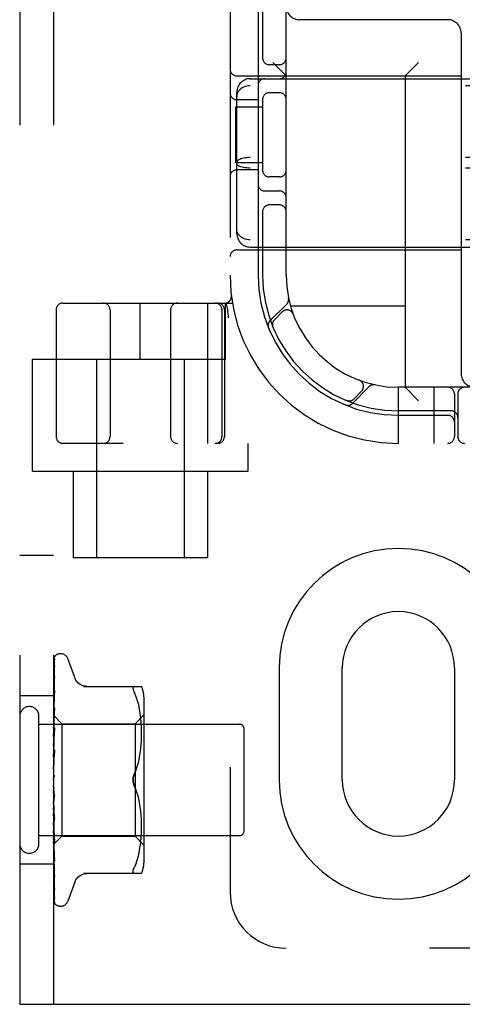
# Model space of a CAD drawing. Header units: inches. Extents: x 0 to 215, y 0 to 139.
# Tile 48 of 103: x 66.179 to 67.166, y 49.251 to 51.445. Entities that reach past the tile are written whole.
import ezdxf

# ---------------------------------------------------------------- set-up
doc = ezdxf.new("R2010")
doc.units = ezdxf.units.IN
doc.header["$LTSCALE"] = 11.804375
doc.header["$MEASUREMENT"] = 0
doc.linetypes.add('HIDDEN', pattern=[0.2, 0.1, -0.1])
doc.layers.add('DEFAULT_2', color=8, linetype='HIDDEN')

msp = doc.modelspace()

# ---------------------------------------------------------------- linework, layer by layer
at = {"layer": 'DEFAULT_2', "color": 8, "linetype": 'HIDDEN'}
for p, q in [((66.1794, 54.7508), (66.1794, 49.2508)), ((66.2544, 54.7508), (66.2544, 49.2508)), ((66.6482, 54.5008), (66.6482, 49.5008)), ((66.7732, 50.8758), (66.7732, 53.1258)), ((66.7107, 51.4858), (66.7107, 50.8758)), ((66.7207, 51.4858), (66.7207, 51.3566)), ((67.1332, 51.4448), (66.8032, 51.4448)), ((67.1632, 51.4148), (67.1632, 50.6558)), ((66.7582, 51.3446), (66.7357, 51.3446)), ((66.7732, 51.3198), (66.7432, 51.3498)), ((67.0382, 51.3198), (67.0682, 51.3498)), ((66.6632, 51.3198), (67.1632, 51.3198)), ((67.0382, 51.3198), (67.0382, 50.6258)), ((66.6932, 51.3133), (68.3532, 51.3133)), ((68.3532, 51.2977), (66.6932, 51.2977)), ((66.6632, 50.9685), (66.6632, 51.2832)), ((66.7582, 51.2821), (66.7357, 51.2821)), ((66.7107, 51.2665), (66.6632, 51.2665)), ((66.7207, 51.27), (66.7207, 51.1066)), ((66.6611, 51.1258), (66.6611, 51.2508)), ((66.6611, 51.2508), (66.7207, 51.2508)), ((66.7207, 51.1258), (66.6611, 51.1258)), ((68.3532, 51.1375), (66.6932, 51.1375)), ((66.7107, 51.1102), (66.6632, 51.1102)), ((68.3532, 51.1141), (66.6932, 51.1141)), ((66.7582, 51.0946), (66.7357, 51.0946)), ((66.7257, 51.0633), (66.7582, 51.0633)), ((66.7207, 51.02), (66.7207, 50.8758)), ((66.7582, 51.0321), (66.7357, 51.0321)), ((68.3532, 50.954), (66.6932, 50.954)), ((66.6632, 50.9318), (67.1632, 50.9318)), ((66.6932, 50.9383), (68.3532, 50.9383)), ((66.2757, 50.8133), (66.6534, 50.8133)), ((66.4482, 50.6883), (66.4482, 50.8133)), ((66.598, 50.8133), (66.598, 50.5008)), ((66.6382, 50.6883), (66.6382, 50.8133)), ((66.6429, 50.7993), (66.6395, 50.8137)), ((66.651, 50.8301), (66.651, 50.8302)), ((66.2607, 50.7983), (66.2607, 50.5158)), ((66.3807, 50.7983), (66.3807, 50.5158)), ((66.5157, 50.7983), (66.5157, 50.5158)), ((66.63, 50.7983), (66.63, 50.5158)), ((66.6357, 50.7983), (66.6357, 50.5158)), ((66.6429, 50.7993), (66.643, 50.7987)), ((66.7746, 50.8111), (66.737, 50.7735)), ((66.7643, 50.7938), (66.747, 50.7764)), ((67.0382, 50.8068), (66.7829, 50.8068)), ((66.7888, 50.7887), (66.7887, 50.789)), ((66.7888, 50.7888), (66.789, 50.7884)), ((66.7431, 50.7616), (66.7436, 50.7603)), ((66.7436, 50.7603), (66.7436, 50.7603)), ((66.2082, 50.4388), (66.2082, 50.6883)), ((66.2082, 50.6883), (66.6382, 50.6883)), ((66.3507, 50.6883), (66.3507, 50.2458)), ((66.5457, 50.6883), (66.5457, 50.2458)), ((66.9357, 50.6416), (66.9361, 50.6415)), ((66.9363, 50.6414), (66.9361, 50.6415)), ((66.9208, 50.5897), (66.9584, 50.6273)), ((66.9237, 50.5996), (66.9411, 50.617)), ((67.0232, 50.5008), (67.0232, 50.6258)), ((68.0232, 50.6258), (67.0232, 50.6258)), ((67.0382, 50.6258), (67.0682, 50.5958)), ((67.1032, 50.5008), (67.1032, 50.6258)), ((66.9076, 50.5963), (66.909, 50.5957)), ((67.1482, 50.6108), (67.1482, 50.5158)), ((67.1557, 50.6108), (67.1557, 50.5158)), ((67.1407, 50.5733), (67.0232, 50.5733)), ((67.0232, 50.5633), (67.1332, 50.5633)), ((68.7707, 50.5008), (66.2757, 50.5008)), ((66.6882, 50.4388), (66.6882, 50.5008)), ((66.2082, 50.4388), (66.6882, 50.4388)), ((66.2982, 50.4388), (66.2982, 50.2458)), ((66.5982, 50.4388), (66.5982, 50.2458)), ((66.2544, 50.2508), (66.1794, 50.2508)), ((66.5982, 50.2458), (66.2982, 50.2458)), ((66.2587, 50.0276), (66.2587, 50.0275)), ((66.2709, 50.0321), (66.2701, 50.0321)), ((66.2552, 49.8917), (66.2571, 50.0191)), ((66.2552, 49.8841), (66.2571, 50.005)), ((66.2552, 49.8839), (66.2571, 50.0027)), ((66.2571, 50.005), (66.2571, 50.0058)), ((66.302, 49.9788), (66.2866, 50.0211)), ((66.2552, 49.8716), (66.2571, 49.9818)), ((66.2571, 49.9821), (66.2563, 49.9766)), ((66.2571, 49.9819), (66.2571, 49.9821)), ((66.2571, 49.9818), (66.2571, 49.9819)), ((66.7575, 50.0008), (66.7575, 49.7508)), ((66.8982, 49.7508), (66.8982, 50.0008)), ((67.1482, 50.0008), (67.1482, 49.7508)), ((66.2552, 49.8714), (66.2571, 49.9784)), ((66.2571, 49.9784), (66.2571, 49.9786)), ((66.3217, 49.9592), (66.4509, 49.9592)), ((66.4355, 49.9592), (66.4342, 49.959)), ((66.2544, 49.9383), (66.1794, 49.9383)), ((66.2559, 49.9397), (66.255, 49.9321)), ((66.2552, 49.8548), (66.2571, 49.9502)), ((66.2552, 49.8544), (66.2571, 49.9459)), ((66.2571, 49.9502), (66.2571, 49.9502)), ((66.4391, 49.9361), (66.4355, 49.9446)), ((66.4422, 49.9273), (66.4391, 49.9362)), ((66.255, 49.9321), (66.2544, 49.9261)), ((66.4447, 49.9179), (66.4422, 49.9273)), ((66.4467, 49.9084), (66.4447, 49.918)), ((66.4564, 49.9304), (66.4564, 49.5712)), ((66.2224, 49.6088), (66.2224, 49.8928)), ((66.2544, 49.8951), (66.2552, 49.8943)), ((66.2554, 49.895), (66.2544, 49.8842)), ((66.2552, 49.8342), (66.2571, 49.9114)), ((66.2552, 49.8337), (66.2571, 49.9063)), ((66.2552, 49.8943), (66.2552, 49.8943)), ((66.2552, 49.8943), (66.2734, 49.8761)), ((66.2552, 49.8917), (66.2552, 49.8918)), ((66.2552, 49.8918), (66.2552, 49.8917)), ((66.2571, 49.9114), (66.257, 49.9112)), ((66.4364, 49.8761), (66.4564, 49.8961)), ((66.4482, 49.8988), (66.4467, 49.9084)), ((66.4493, 49.8895), (66.4482, 49.8989)), ((66.2224, 49.8748), (66.6694, 49.8748)), ((66.2544, 49.8879), (66.2552, 49.8842)), ((66.2544, 49.8811), (66.2552, 49.884)), ((66.2544, 49.8769), (66.2552, 49.8717)), ((66.2544, 49.867), (66.2552, 49.8714)), ((66.2552, 49.8839), (66.2552, 49.8842)), ((66.2552, 49.8841), (66.2552, 49.884)), ((66.2552, 49.8714), (66.2552, 49.8717)), ((66.2552, 49.8716), (66.2552, 49.8714)), ((66.2734, 49.8761), (66.2734, 49.6256)), ((66.2734, 49.8761), (66.4364, 49.8761)), ((66.4364, 49.8761), (66.4364, 49.6256)), ((66.4501, 49.8805), (66.4493, 49.8895)), ((66.4505, 49.8719), (66.4501, 49.8806)), ((66.4508, 49.8635), (66.4505, 49.872)), ((66.257, 49.8665), (66.2544, 49.8376)), ((66.2544, 49.8613), (66.2552, 49.8549)), ((66.2544, 49.8487), (66.2552, 49.8545)), ((66.2552, 49.8105), (66.2571, 49.8668)), ((66.2552, 49.81), (66.2571, 49.861)), ((66.2552, 49.8544), (66.2552, 49.8549)), ((66.2552, 49.8548), (66.2552, 49.8545)), ((66.2571, 49.8668), (66.257, 49.8665)), ((66.4509, 49.8552), (66.4508, 49.8636)), ((66.4508, 49.8468), (66.4509, 49.8554)), ((66.6794, 49.6368), (66.6794, 49.8648)), ((66.2544, 49.8418), (66.2552, 49.8343)), ((66.2544, 49.8269), (66.2552, 49.8339)), ((66.2552, 49.8337), (66.2552, 49.8343)), ((66.2552, 49.8342), (66.2552, 49.8339)), ((66.4493, 49.8202), (66.4501, 49.8295)), ((66.45, 49.8293), (66.4506, 49.8384)), ((66.4506, 49.8382), (66.4508, 49.8469)), ((66.2544, 49.819), (66.2552, 49.8107)), ((66.257, 49.8176), (66.2544, 49.7878)), ((66.2544, 49.8023), (66.2552, 49.8102)), ((66.2552, 49.7846), (66.257, 49.8178)), ((66.2552, 49.784), (66.257, 49.8116)), ((66.2552, 49.81), (66.2552, 49.8107)), ((66.2552, 49.8105), (66.2552, 49.8102)), ((66.257, 49.8178), (66.257, 49.8176)), ((66.4467, 49.8015), (66.4482, 49.811)), ((66.4482, 49.8109), (66.4493, 49.8204)), ((66.2544, 49.7937), (66.2552, 49.7849)), ((66.2544, 49.7759), (66.2552, 49.7844)), ((66.2552, 49.784), (66.2552, 49.7849)), ((66.2552, 49.7846), (66.2552, 49.7844)), ((66.4422, 49.7829), (66.4447, 49.7922)), ((66.4447, 49.7921), (66.4467, 49.8016)), ((66.2544, 49.7668), (66.2552, 49.7579)), ((66.4392, 49.774), (66.4355, 49.7654)), ((66.2544, 49.7486), (66.2552, 49.7574)), ((66.2544, 49.7544), (66.2546, 49.7547)), ((66.257, 49.7095), (66.2544, 49.7394)), ((66.2552, 49.7562), (66.2551, 49.7561)), ((66.2552, 49.7561), (66.256, 49.7571)), ((66.2553, 49.7563), (66.2552, 49.7562)), ((66.2544, 49.7213), (66.2552, 49.7302)), ((66.257, 49.7159), (66.256, 49.724)), ((66.4392, 49.7277), (66.4355, 49.7363)), ((66.4422, 49.7188), (66.4391, 49.7277)), ((66.4447, 49.7095), (66.4422, 49.7188)), ((66.2544, 49.7124), (66.2552, 49.7042)), ((66.2544, 49.6951), (66.2552, 49.7037)), ((66.2571, 49.6649), (66.2552, 49.7044)), ((66.2552, 49.7044), (66.2552, 49.7037)), ((66.2552, 49.7039), (66.2552, 49.7042)), ((66.2571, 49.659), (66.2552, 49.7039)), ((66.4467, 49.7001), (66.4447, 49.7096)), ((66.4482, 49.6907), (66.4467, 49.7002)), ((66.257, 49.6592), (66.2544, 49.6888)), ((66.2544, 49.6868), (66.2552, 49.6793)), ((66.2544, 49.6709), (66.2552, 49.6789)), ((66.2571, 49.6174), (66.2552, 49.6795)), ((66.2552, 49.6795), (66.2552, 49.6791)), ((66.2552, 49.679), (66.2552, 49.6793)), ((66.2552, 49.6791), (66.2552, 49.6789)), ((66.2571, 49.612), (66.2552, 49.679)), ((66.4493, 49.6813), (66.4482, 49.6908)), ((66.4501, 49.6722), (66.4493, 49.6815)), ((66.4506, 49.6633), (66.45, 49.6724)), ((66.2544, 49.6635), (66.2552, 49.6571)), ((66.2544, 49.6497), (66.2552, 49.6567)), ((66.2571, 49.5748), (66.2552, 49.6572)), ((66.2552, 49.6572), (66.2552, 49.6567)), ((66.2552, 49.6568), (66.2552, 49.6571)), ((66.2571, 49.57), (66.2552, 49.6568)), ((66.257, 49.6592), (66.2571, 49.6589)), ((66.4508, 49.6547), (66.4506, 49.6635)), ((66.4509, 49.6463), (66.4508, 49.6549)), ((66.2544, 49.6433), (66.2552, 49.6382)), ((66.2544, 49.6403), (66.2554, 49.6292)), ((66.2544, 49.632), (66.2552, 49.6379)), ((66.2571, 49.5386), (66.2552, 49.6383)), ((66.2552, 49.6383), (66.2552, 49.6379)), ((66.2552, 49.6379), (66.2552, 49.6382)), ((66.2571, 49.5347), (66.2552, 49.6379)), ((66.2554, 49.6292), (66.257, 49.6122)), ((66.4501, 49.6211), (66.4505, 49.6298)), ((66.4505, 49.6297), (66.4508, 49.6382)), ((66.4508, 49.638), (66.4509, 49.6465)), ((66.2224, 49.6268), (66.6694, 49.6268)), ((66.2544, 49.6271), (66.2552, 49.6234)), ((66.2544, 49.6066), (66.2734, 49.6256)), ((66.2544, 49.6187), (66.2552, 49.6232)), ((66.2544, 49.6101), (66.2552, 49.6131)), ((66.2571, 49.51), (66.2552, 49.6235)), ((66.2552, 49.6235), (66.2552, 49.6232)), ((66.2552, 49.6232), (66.2552, 49.6234)), ((66.2571, 49.5072), (66.2552, 49.6232)), ((66.2571, 49.4902), (66.2552, 49.6133)), ((66.2552, 49.6133), (66.2552, 49.6131)), ((66.2552, 49.6131), (66.2552, 49.6132)), ((66.2571, 49.4884), (66.2552, 49.6131)), ((66.2571, 49.4792), (66.2552, 49.6081)), ((66.2552, 49.6081), (66.2552, 49.608)), ((66.2552, 49.608), (66.2552, 49.608)), ((66.257, 49.6122), (66.2571, 49.612)), ((66.2734, 49.6256), (66.4364, 49.6256)), ((66.4364, 49.6256), (66.4564, 49.6056)), ((66.4482, 49.6028), (66.4493, 49.6122)), ((66.4493, 49.6122), (66.4501, 49.6212)), ((66.2544, 49.5958), (66.255, 49.5895)), ((66.255, 49.5895), (66.2558, 49.5815)), ((66.4447, 49.5837), (66.4467, 49.5933)), ((66.4467, 49.5933), (66.4482, 49.6029)), ((66.2544, 49.5633), (66.1794, 49.5633)), ((66.2558, 49.5815), (66.257, 49.5702)), ((66.257, 49.5702), (66.2571, 49.5701)), ((66.4391, 49.5656), (66.4355, 49.5571)), ((66.4391, 49.5655), (66.4422, 49.5744)), ((66.4422, 49.5744), (66.4447, 49.5838)), ((66.2554, 49.5478), (66.2563, 49.5407)), ((66.2563, 49.5407), (66.2571, 49.5346)), ((66.4509, 49.5425), (66.3217, 49.5425)), ((66.257, 49.5388), (66.2571, 49.5385)), ((66.2571, 49.5346), (66.2571, 49.5347)), ((66.302, 49.5228), (66.2866, 49.4806)), ((66.2571, 49.5067), (66.2571, 49.5072)), ((66.2709, 49.4696), (66.2701, 49.4696)), ((68.2732, 49.3758), (66.7732, 49.3758)), ((66.1794, 49.2508), (68.1482, 49.2508))]:
    msp.add_line(p, q, dxfattribs=at)
for points in [[(66.6932, 51.2977), (66.6893, 51.2975), (66.6856, 51.2969), (66.6819, 51.2959), (66.6784, 51.2946), (66.6752, 51.2929), (66.6722, 51.2908), (66.6696, 51.2884), (66.6673, 51.2858), (66.6655, 51.2829), (66.6642, 51.2798), (66.6634, 51.2766), (66.6632, 51.2732)], [(66.6932, 51.1375), (66.6893, 51.1375), (66.6856, 51.1372), (66.6819, 51.1368), (66.6784, 51.1362), (66.6752, 51.1355), (66.6722, 51.1346), (66.6696, 51.1336), (66.6673, 51.1326), (66.6655, 51.1314), (66.6642, 51.1301), (66.6634, 51.1289), (66.6632, 51.1276)], [(66.6932, 51.1141), (66.6893, 51.1142), (66.6856, 51.1145), (66.6819, 51.1149), (66.6784, 51.1155), (66.6752, 51.1162), (66.6722, 51.1171), (66.6696, 51.118), (66.6673, 51.1191), (66.6655, 51.1203), (66.6642, 51.1215), (66.6634, 51.1228), (66.6632, 51.1241)], [(66.6932, 50.954), (66.6893, 50.9542), (66.6856, 50.9548), (66.6819, 50.9558), (66.6784, 50.9571), (66.6752, 50.9588), (66.6722, 50.9609), (66.6696, 50.9633), (66.6673, 50.9659), (66.6655, 50.9688), (66.6642, 50.9719), (66.6634, 50.9751), (66.6632, 50.9784)], [(66.645, 50.7804), (66.6445, 50.7848), (66.644, 50.7893), (66.6435, 50.7939), (66.643, 50.7987)], [(66.7436, 50.7603), (66.7436, 50.7603), (66.7436, 50.7604), (66.7435, 50.7606), (66.7434, 50.7608), (66.7433, 50.761), (66.7433, 50.7613), (66.7432, 50.7615), (66.7431, 50.7618), (66.743, 50.762), (66.743, 50.7623), (66.7429, 50.7625), (66.7429, 50.7628), (66.7428, 50.7631), (66.7428, 50.7634), (66.7427, 50.7636), (66.7427, 50.7639), (66.7427, 50.7641)], [(66.9077, 50.5963), (66.9076, 50.5963), (66.9076, 50.5963)], [(66.9114, 50.5953), (66.9112, 50.5954), (66.9109, 50.5954), (66.9105, 50.5955), (66.9102, 50.5955), (66.9098, 50.5956), (66.9095, 50.5957), (66.9092, 50.5958), (66.9089, 50.5958), (66.9086, 50.5959), (66.9084, 50.596), (66.9081, 50.5961), (66.9079, 50.5962), (66.9078, 50.5962), (66.9077, 50.5963)], [(66.2589, 50.0277), (66.258, 50.0269), (66.2572, 50.0258), (66.2565, 50.0246), (66.2559, 50.0234), (66.2553, 50.0222), (66.2549, 50.0209), (66.2544, 50.0194)], [(66.2584, 50.0272), (66.2583, 50.0271), (66.2581, 50.027), (66.258, 50.0268), (66.2579, 50.0267), (66.2577, 50.0265), (66.2575, 50.0263), (66.2574, 50.0261), (66.2572, 50.0259), (66.257, 50.0257), (66.2569, 50.0254), (66.2567, 50.0252), (66.2565, 50.0249), (66.2563, 50.0247), (66.2561, 50.0244), (66.256, 50.0241), (66.2558, 50.0238), (66.2556, 50.0235), (66.2554, 50.0232), (66.2553, 50.0229), (66.2551, 50.0225), (66.2549, 50.0222), (66.2548, 50.0218), (66.2546, 50.0215), (66.2545, 50.0211), (66.2544, 50.0209)], [(66.2552, 49.8943), (66.2571, 50.0234), (66.2571, 50.0238), (66.2571, 50.0242), (66.2572, 50.0246), (66.2573, 50.025), (66.2574, 50.0253), (66.2575, 50.0257), (66.2576, 50.026), (66.2578, 50.0263), (66.258, 50.0266), (66.2581, 50.0268), (66.2583, 50.0271), (66.2585, 50.0273), (66.2586, 50.0274), (66.2587, 50.0275), (66.2587, 50.0276), (66.2587, 50.0276)], [(66.2587, 50.0275), (66.2586, 50.0274), (66.2584, 50.0272)], [(66.2573, 50.0208), (66.257, 50.0197), (66.2565, 50.0181), (66.256, 50.0163), (66.2556, 50.0146), (66.2551, 50.0127), (66.2547, 50.0107), (66.2544, 50.0091)], [(66.2568, 50.0187), (66.2565, 50.0183), (66.2562, 50.0177), (66.2559, 50.0172), (66.2555, 50.0166), (66.2552, 50.0159), (66.2549, 50.0152), (66.2546, 50.0145), (66.2544, 50.0139)], [(66.2571, 50.0058), (66.2568, 50.0041), (66.2563, 50.0017), (66.2559, 49.9992), (66.2555, 49.9967), (66.2551, 49.9941), (66.2547, 49.9915), (66.2544, 49.9896)], [(66.2562, 50.0016), (66.2559, 50.001), (66.2556, 50.0003), (66.2553, 49.9997), (66.2549, 49.999), (66.2547, 49.9982), (66.2544, 49.9976)], [(66.2572, 50.0035), (66.2572, 50.0035), (66.2572, 50.0036), (66.2572, 50.0035), (66.2571, 50.0033), (66.2569, 50.003), (66.2567, 50.0026), (66.2562, 50.0016)], [(66.2575, 50.0199), (66.2575, 50.02), (66.2575, 50.0199), (66.2574, 50.0198), (66.2572, 50.0195), (66.2568, 50.0187)], [(66.2571, 50.0191), (66.2571, 50.0196), (66.2572, 50.0202), (66.2573, 50.0207), (66.2573, 50.0208)], [(66.2571, 50.0179), (66.2571, 50.0183), (66.2572, 50.0188), (66.2573, 50.0193), (66.2574, 50.0197), (66.2575, 50.0199), (66.2575, 50.0199)], [(66.2571, 50.0027), (66.2571, 50.003), (66.2571, 50.0034), (66.2572, 50.0035)], [(66.2571, 49.9786), (66.2571, 49.9786), (66.257, 49.9784), (66.2569, 49.978), (66.2567, 49.9776), (66.2565, 49.9771), (66.2562, 49.9765), (66.2559, 49.9758), (66.2555, 49.9751), (66.2552, 49.9743), (66.2548, 49.9734), (66.2545, 49.9726), (66.2544, 49.9724)], [(66.2563, 49.9766), (66.2559, 49.9734), (66.2554, 49.9702), (66.255, 49.9669), (66.2547, 49.9637), (66.2544, 49.9617)], [(66.3295, 49.9592), (66.3259, 49.9594), (66.3222, 49.9601), (66.3187, 49.9613), (66.3153, 49.9629), (66.3121, 49.965), (66.3093, 49.9674), (66.3067, 49.9702), (66.3046, 49.9732), (66.3029, 49.9764), (66.3021, 49.9784)], [(66.4322, 49.9537), (66.4321, 49.9553), (66.4322, 49.9566), (66.4326, 49.9576), (66.4333, 49.9585), (66.4342, 49.959)], [(66.2553, 49.9414), (66.255, 49.9406), (66.2546, 49.9397), (66.2544, 49.9392)], [(66.2571, 49.9459), (66.257, 49.9458), (66.257, 49.9456), (66.2569, 49.9452), (66.2568, 49.9447), (66.2565, 49.9441), (66.2563, 49.9435), (66.256, 49.9428), (66.2553, 49.9414)], [(66.2571, 49.9502), (66.2567, 49.9474), (66.2559, 49.9397)], [(66.4322, 49.9537), (66.4326, 49.9519), (66.4333, 49.9498), (66.4342, 49.9474), (66.4355, 49.9446)], [(66.2559, 49.9028), (66.2552, 49.9012), (66.2548, 49.9003), (66.2545, 49.8995), (66.2544, 49.8993)], [(66.2544, 49.8948), (66.2546, 49.8947), (66.2548, 49.8946), (66.255, 49.8945), (66.2552, 49.8943)], [(66.2544, 49.8939), (66.2546, 49.8934), (66.2548, 49.8929), (66.255, 49.8924), (66.2552, 49.8918)], [(66.2544, 49.8931), (66.2547, 49.8927), (66.2549, 49.8924), (66.2551, 49.8921), (66.2552, 49.8919), (66.2552, 49.8918), (66.2552, 49.8918)], [(66.2544, 49.8918), (66.2547, 49.8917), (66.2549, 49.8916), (66.2551, 49.8915), (66.2552, 49.8916), (66.2552, 49.8917)], [(66.2544, 49.8905), (66.2546, 49.8908), (66.2548, 49.8911), (66.255, 49.8914), (66.2552, 49.8917)], [(66.257, 49.9112), (66.2567, 49.908), (66.2554, 49.895)], [(66.2571, 49.9063), (66.257, 49.9059), (66.2569, 49.9055), (66.2568, 49.9049), (66.2566, 49.9042), (66.2563, 49.9035), (66.2559, 49.9028)], [(66.2544, 49.886), (66.2547, 49.8855), (66.2549, 49.8851), (66.2551, 49.8847), (66.2552, 49.8844), (66.2552, 49.8842), (66.2552, 49.8841)], [(66.2544, 49.8835), (66.2547, 49.8834), (66.2549, 49.8835), (66.2551, 49.8836), (66.2552, 49.8837), (66.2552, 49.8839)], [(66.2544, 49.874), (66.2547, 49.8734), (66.2549, 49.873), (66.2551, 49.8725), (66.2552, 49.8721), (66.2552, 49.8717), (66.2552, 49.8716)], [(66.2544, 49.8704), (66.2547, 49.8704), (66.2549, 49.8706), (66.2551, 49.8708), (66.2552, 49.871), (66.2552, 49.8714)], [(66.2544, 49.8575), (66.2547, 49.8569), (66.2549, 49.8564), (66.2551, 49.8559), (66.2552, 49.8554), (66.2552, 49.8549), (66.2552, 49.8548)], [(66.2557, 49.8569), (66.255, 49.8555), (66.2547, 49.8549), (66.2544, 49.8542)], [(66.2544, 49.8529), (66.2547, 49.8531), (66.2549, 49.8534), (66.2551, 49.8537), (66.2552, 49.854), (66.2552, 49.8544)], [(66.2571, 49.861), (66.257, 49.8609), (66.257, 49.8604), (66.2568, 49.8597), (66.2566, 49.859), (66.2564, 49.8583), (66.256, 49.8576), (66.2557, 49.8569)], [(66.2544, 49.8372), (66.2547, 49.8366), (66.2549, 49.836), (66.2551, 49.8354), (66.2552, 49.8349), (66.2552, 49.8343), (66.2552, 49.8342)], [(66.2544, 49.8318), (66.2547, 49.8321), (66.2549, 49.8324), (66.2551, 49.8328), (66.2552, 49.8333), (66.2552, 49.8337)], [(66.2544, 49.8138), (66.2547, 49.8132), (66.2549, 49.8125), (66.2551, 49.8119), (66.2552, 49.8113), (66.2552, 49.8108), (66.2552, 49.8105)], [(66.2544, 49.8077), (66.2547, 49.8081), (66.2549, 49.8086), (66.2551, 49.8091), (66.2552, 49.8096), (66.2552, 49.81)], [(66.2548, 49.8063), (66.2546, 49.8058), (66.2544, 49.8055)], [(66.257, 49.8117), (66.257, 49.8115), (66.2569, 49.8109), (66.2568, 49.8102), (66.2566, 49.8096), (66.2563, 49.8089), (66.256, 49.8083), (66.2557, 49.8078), (66.2554, 49.8073), (66.2548, 49.8063)], [(66.2544, 49.7881), (66.2547, 49.7875), (66.2549, 49.7869), (66.2551, 49.7862), (66.2552, 49.7856), (66.2552, 49.785), (66.2552, 49.7846)], [(66.2544, 49.7816), (66.2547, 49.7821), (66.2549, 49.7826), (66.2551, 49.7832), (66.2552, 49.7837), (66.2552, 49.784)], [(66.4355, 49.7654), (66.4391, 49.774), (66.4422, 49.7829)], [(66.2544, 49.761), (66.2547, 49.7605), (66.2549, 49.7599), (66.2551, 49.7593), (66.2552, 49.7586), (66.2552, 49.758), (66.2552, 49.7574)], [(66.256, 49.7571), (66.2562, 49.7575), (66.2564, 49.7579), (66.2566, 49.7583), (66.2568, 49.7589), (66.2569, 49.7594), (66.257, 49.76), (66.2571, 49.7606), (66.257, 49.7612)], [(66.4355, 49.7654), (66.4345, 49.763), (66.4336, 49.7606), (66.4329, 49.7581), (66.4324, 49.7557), (66.4322, 49.7532), (66.4321, 49.7508)], [(66.4335, 49.7604), (66.4341, 49.7622), (66.4348, 49.7638), (66.4355, 49.7654)], [(66.2551, 49.7561), (66.255, 49.756), (66.255, 49.7559), (66.2549, 49.7558), (66.2548, 49.7557), (66.2546, 49.7555), (66.2545, 49.7553), (66.2544, 49.7552)], [(66.2546, 49.7547), (66.2547, 49.7549), (66.2549, 49.7555), (66.2551, 49.7561), (66.2552, 49.7567), (66.2552, 49.7573), (66.2552, 49.7579)], [(66.2546, 49.7547), (66.2548, 49.7552), (66.255, 49.7556), (66.2553, 49.756), (66.2555, 49.7564), (66.2558, 49.7568), (66.256, 49.7571)], [(66.256, 49.7571), (66.2559, 49.7571), (66.2558, 49.7569), (66.2557, 49.7568), (66.2557, 49.7567), (66.2556, 49.7566), (66.2555, 49.7566), (66.2555, 49.7565), (66.2554, 49.7564), (66.2554, 49.7564), (66.2553, 49.7563), (66.2553, 49.7563)], [(66.4321, 49.7508), (66.4321, 49.7527), (66.4323, 49.7547), (66.4326, 49.7566), (66.433, 49.7585)], [(66.4321, 49.7508), (66.4322, 49.7485), (66.4324, 49.746), (66.4329, 49.7435), (66.4336, 49.7411), (66.4345, 49.7386), (66.4355, 49.7363)], [(66.433, 49.7432), (66.4327, 49.7447), (66.4324, 49.7463), (66.4322, 49.7478), (66.4321, 49.7493), (66.4321, 49.7508)], [(66.4355, 49.7363), (66.4349, 49.7375), (66.4344, 49.7388), (66.4339, 49.7402), (66.4334, 49.7417)], [(66.2544, 49.7336), (66.2547, 49.7331), (66.2549, 49.7326), (66.2551, 49.732), (66.2552, 49.7314)], [(66.2544, 49.727), (66.2547, 49.7276), (66.2549, 49.7282), (66.2551, 49.7288), (66.2552, 49.7295), (66.2552, 49.7301), (66.2552, 49.7307)], [(66.2544, 49.7213), (66.2545, 49.7211), (66.2548, 49.7207), (66.255, 49.7204), (66.2553, 49.72), (66.2555, 49.7196), (66.2558, 49.7192), (66.2561, 49.7187), (66.2563, 49.7182), (66.2566, 49.7176), (66.2568, 49.717), (66.257, 49.7163), (66.257, 49.7159)], [(66.2552, 49.7314), (66.2552, 49.7308), (66.2552, 49.7302)], [(66.256, 49.724), (66.2554, 49.7291), (66.2552, 49.7314)], [(66.2544, 49.7068), (66.2547, 49.7064), (66.2549, 49.7059), (66.2551, 49.7054), (66.2552, 49.7048), (66.2552, 49.7044)], [(66.2544, 49.7005), (66.2547, 49.7011), (66.2549, 49.7018), (66.2551, 49.7024), (66.2552, 49.703), (66.2552, 49.7036), (66.2552, 49.7039)], [(66.2544, 49.6816), (66.2547, 49.6813), (66.2549, 49.6809), (66.255, 49.6805), (66.2551, 49.6801), (66.2552, 49.6796), (66.2552, 49.6795)], [(66.2544, 49.6758), (66.2547, 49.6765), (66.2549, 49.6771), (66.2551, 49.6777), (66.2552, 49.6783), (66.2552, 49.6788), (66.2552, 49.679)], [(66.2544, 49.6715), (66.2545, 49.6713), (66.2548, 49.6707), (66.2551, 49.6701), (66.2554, 49.6695), (66.2558, 49.6689), (66.2561, 49.6683), (66.2564, 49.6676), (66.2566, 49.6669), (66.2569, 49.6662), (66.257, 49.6655), (66.2571, 49.6649)], [(66.2544, 49.6589), (66.2547, 49.6587), (66.2549, 49.6584), (66.2551, 49.658), (66.2552, 49.6576), (66.2552, 49.6572)], [(66.2544, 49.6539), (66.2547, 49.6545), (66.2549, 49.6551), (66.2551, 49.6556), (66.2552, 49.6561), (66.2552, 49.6566), (66.2552, 49.6568)], [(66.2544, 49.6395), (66.2547, 49.6394), (66.2549, 49.6392), (66.2551, 49.6389), (66.2552, 49.6386), (66.2552, 49.6383)], [(66.2544, 49.6354), (66.2547, 49.636), (66.2549, 49.6365), (66.2551, 49.637), (66.2552, 49.6374), (66.2552, 49.6379), (66.2552, 49.6379)], [(66.2544, 49.6243), (66.2548, 49.6235), (66.2551, 49.6228)], [(66.2544, 49.6242), (66.2547, 49.6242), (66.2549, 49.6241), (66.2551, 49.6239), (66.2552, 49.6237), (66.2552, 49.6235)], [(66.2544, 49.6211), (66.2547, 49.6216), (66.2549, 49.6221), (66.2551, 49.6225), (66.2552, 49.6229), (66.2552, 49.6232), (66.2552, 49.6232)], [(66.2544, 49.6153), (66.2546, 49.6147), (66.2548, 49.6142), (66.255, 49.6137), (66.2552, 49.6132)], [(66.2544, 49.6134), (66.2547, 49.6135), (66.2549, 49.6135), (66.2551, 49.6135), (66.2552, 49.6134), (66.2552, 49.6133)], [(66.2544, 49.6115), (66.2547, 49.6119), (66.2549, 49.6123), (66.2551, 49.6126), (66.2552, 49.6129), (66.2552, 49.6131), (66.2552, 49.6131)], [(66.2544, 49.6084), (66.2546, 49.6083), (66.2548, 49.6081), (66.255, 49.6081), (66.2552, 49.608)], [(66.2544, 49.6076), (66.2547, 49.6078), (66.2549, 49.608), (66.2551, 49.608), (66.2552, 49.6081), (66.2552, 49.6081), (66.2552, 49.6081)], [(66.2544, 49.6067), (66.2546, 49.6069), (66.2548, 49.6073), (66.255, 49.6076), (66.2552, 49.608)], [(66.2544, 49.607), (66.2547, 49.6073), (66.2549, 49.6075), (66.2551, 49.6077), (66.2552, 49.6079), (66.2552, 49.608), (66.2552, 49.608)], [(66.2551, 49.6228), (66.2558, 49.6213), (66.2562, 49.6206), (66.2565, 49.6199), (66.2567, 49.6192), (66.2569, 49.6185), (66.257, 49.618), (66.257, 49.6176), (66.2571, 49.6174)], [(66.2544, 49.5817), (66.2546, 49.5812), (66.2549, 49.5804), (66.2553, 49.5796), (66.2559, 49.5782)], [(66.2559, 49.5782), (66.2562, 49.5775), (66.2565, 49.5769), (66.2567, 49.5763), (66.2569, 49.5757), (66.257, 49.5753), (66.257, 49.575), (66.2571, 49.5748)], [(66.2544, 49.5569), (66.2546, 49.5548), (66.2554, 49.5478)], [(66.2544, 49.545), (66.2547, 49.5443), (66.255, 49.5435), (66.2554, 49.5426), (66.2557, 49.5419), (66.256, 49.5411), (66.2563, 49.5405), (66.2566, 49.5399), (66.2568, 49.5394), (66.257, 49.5389), (66.257, 49.5388)], [(66.3021, 49.5233), (66.3029, 49.5252), (66.3046, 49.5285), (66.3067, 49.5315), (66.3093, 49.5343), (66.3121, 49.5367), (66.3153, 49.5388), (66.3187, 49.5404), (66.3222, 49.5416), (66.3259, 49.5423), (66.3295, 49.5425)], [(66.4322, 49.5451), (66.4321, 49.5464), (66.4322, 49.548), (66.4326, 49.5498), (66.4333, 49.5519), (66.4342, 49.5543), (66.4355, 49.5571)], [(66.4322, 49.5451), (66.4326, 49.544), (66.4333, 49.5432), (66.4342, 49.5427), (66.4355, 49.5425)], [(66.2544, 49.525), (66.2547, 49.5231), (66.2551, 49.5201), (66.2555, 49.5172), (66.2559, 49.5143), (66.2563, 49.5115), (66.2568, 49.5087), (66.2571, 49.5067)], [(66.2544, 49.5157), (66.2546, 49.5151), (66.2549, 49.5143), (66.2552, 49.5136), (66.2556, 49.5128), (66.2559, 49.5122), (66.2565, 49.511)], [(66.2544, 49.5012), (66.2547, 49.4995), (66.2551, 49.4972), (66.2555, 49.495), (66.2559, 49.4928), (66.2564, 49.4907), (66.2569, 49.4887), (66.2572, 49.4873)], [(66.2565, 49.511), (66.2567, 49.5105), (66.2569, 49.5101), (66.257, 49.5098), (66.2571, 49.5097)], [(66.2571, 49.5097), (66.2571, 49.5096), (66.2571, 49.5095), (66.2571, 49.5096), (66.2571, 49.5098), (66.2571, 49.51)], [(66.2544, 49.4948), (66.2545, 49.4945), (66.2548, 49.4938), (66.255, 49.4932), (66.2553, 49.4926), (66.2556, 49.492), (66.2559, 49.4914), (66.2562, 49.4909), (66.2564, 49.4904), (66.2569, 49.4895)], [(66.2544, 49.4863), (66.2548, 49.4847), (66.2552, 49.483), (66.2557, 49.4815), (66.2562, 49.48), (66.2567, 49.4787), (66.2573, 49.4774), (66.2577, 49.4765)], [(66.2544, 49.4831), (66.2545, 49.4828), (66.2548, 49.4822), (66.255, 49.4815), (66.2553, 49.4809), (66.2556, 49.4803), (66.2559, 49.4798), (66.2562, 49.4793), (66.2565, 49.4788), (66.2568, 49.4784), (66.2571, 49.478), (66.2573, 49.4776), (66.2578, 49.477)], [(66.2544, 49.4806), (66.2548, 49.4797), (66.2552, 49.4788), (66.2552, 49.4787)], [(66.2569, 49.4895), (66.2571, 49.4892), (66.2572, 49.489)], [(66.2572, 49.489), (66.2572, 49.489), (66.2573, 49.4888), (66.2573, 49.4888), (66.2573, 49.4889), (66.2572, 49.4891), (66.2571, 49.4895), (66.2571, 49.4899), (66.2571, 49.4902)], [(66.2572, 49.4873), (66.2572, 49.4875), (66.2571, 49.488), (66.2571, 49.4884)], [(66.2578, 49.477), (66.2578, 49.4769), (66.2579, 49.4769), (66.2579, 49.4769), (66.2578, 49.4771), (66.2576, 49.4774), (66.2575, 49.4777), (66.2573, 49.4782), (66.2572, 49.4788), (66.2571, 49.4794), (66.2571, 49.4798)], [(66.2577, 49.4765), (66.2576, 49.4768), (66.2574, 49.4773), (66.2572, 49.4779), (66.2571, 49.4786), (66.2571, 49.4792)]]:
    msp.add_lwpolyline(points, dxfattribs=at)
for centre, radius, start, end in [((66.8032, 51.4748), 0.03, 180, 270), ((67.1332, 51.4148), 0.03, 0, 90), ((66.7357, 51.3596), 0.015, 180, 270), ((66.7582, 51.3596), 0.015, 270, 360), ((66.6632, 51.3348), 0.015, 180, 270), ((66.7582, 51.3283), 0.015, 270, 360), ((66.6932, 51.2833), 0.03, 90, 180), ((66.7257, 51.2983), 0.015, 90, 180), ((66.6632, 51.2815), 0.015, 180, 270), ((66.7357, 51.2671), 0.015, 90, 180), ((66.7582, 51.2671), 0.015, 0, 90), ((66.6632, 51.0952), 0.015, 90, 180), ((66.7357, 51.1096), 0.015, 180, 270), ((66.7582, 51.1096), 0.015, 270, 0), ((66.7257, 51.0783), 0.015, 180, 270), ((66.7582, 51.0483), 0.015, 0, 90), ((66.7357, 51.0171), 0.015, 90, 180), ((66.7582, 51.0171), 0.015, 0, 90), ((66.6932, 50.9683), 0.03, 180, 270), ((66.6632, 50.9168), 0.015, 90, 180), ((67.0232, 50.8758), 0.375, 180, 270), ((67.0232, 50.8758), 0.3125, 180, 270), ((67.0232, 50.8758), 0.3025, 180, 270), ((67.0232, 50.8758), 0.25, 180, 270), ((66.2757, 50.7983), 0.015, 90, 180), ((66.3657, 50.7983), 0.015, 0, 90), ((66.5307, 50.7983), 0.015, 90, 180), ((66.615, 50.7983), 0.015, 0, 90), ((66.6207, 50.7983), 0.015, 0, 90), ((66.6361, 50.8283), 0.015, 270, 6.9957), ((66.7643, 50.8214), 0.0145, 315, 11.8855), ((66.7749, 50.7831), 0.015, 20.4747, 135), ((66.7472, 50.7633), 0.0145, 135, 202.1958), ((66.7576, 50.7658), 0.015, 135, 202.5046), ((66.9305, 50.6276), 0.015, 315, 69.5253), ((67.1932, 50.6558), 0.03, 180, 270), ((66.9687, 50.617), 0.0145, 78.1145, 135), ((67.1332, 50.6108), 0.015, 0, 90), ((67.1707, 50.6108), 0.015, 90, 180), ((66.9131, 50.6102), 0.015, 247.4954, 315), ((66.9106, 50.5999), 0.0145, 247.8042, 315), ((67.1407, 50.5583), 0.015, 0, 90), ((67.1332, 50.5483), 0.015, 0, 90), ((66.2757, 50.5158), 0.015, 180, 270), ((66.3657, 50.5158), 0.015, 270, 360), ((66.5307, 50.5158), 0.015, 180, 270), ((66.615, 50.5158), 0.015, 270, 360), ((66.6207, 50.5158), 0.015, 270, 360), ((67.1332, 50.5158), 0.015, 270, 360), ((67.1707, 50.5158), 0.015, 180, 270), ((67.0232, 50.0008), 0.2656, 0, 180), ((67.0232, 50.0008), 0.125, 0, 180), ((66.2701, 50.0154), 0.0167, 90, 132.2353), ((66.2709, 50.0154), 0.0167, 20, 90), ((66.3789, 49.9304), 0.0776, 0, 22.0761), ((66.2009, 49.8928), 0.0215, 360, 180), ((66.6694, 49.8648), 0.01, 360, 90), ((67.0232, 49.7508), 0.2656, 180, 360), ((67.0232, 49.7508), 0.125, 180, 360), ((66.6694, 49.6368), 0.01, 270, 0), ((66.2009, 49.6088), 0.0215, 180, 0), ((66.3789, 49.5712), 0.0776, 337.9239, 360), ((66.7732, 49.5008), 0.125, 180, 270), ((66.2701, 49.4863), 0.0167, 207.1488, 270), ((66.2709, 49.4863), 0.0167, 270, 340)]:
    msp.add_arc(centre, radius, start, end, dxfattribs=at)

doc.saveas('drawing.dxf')
